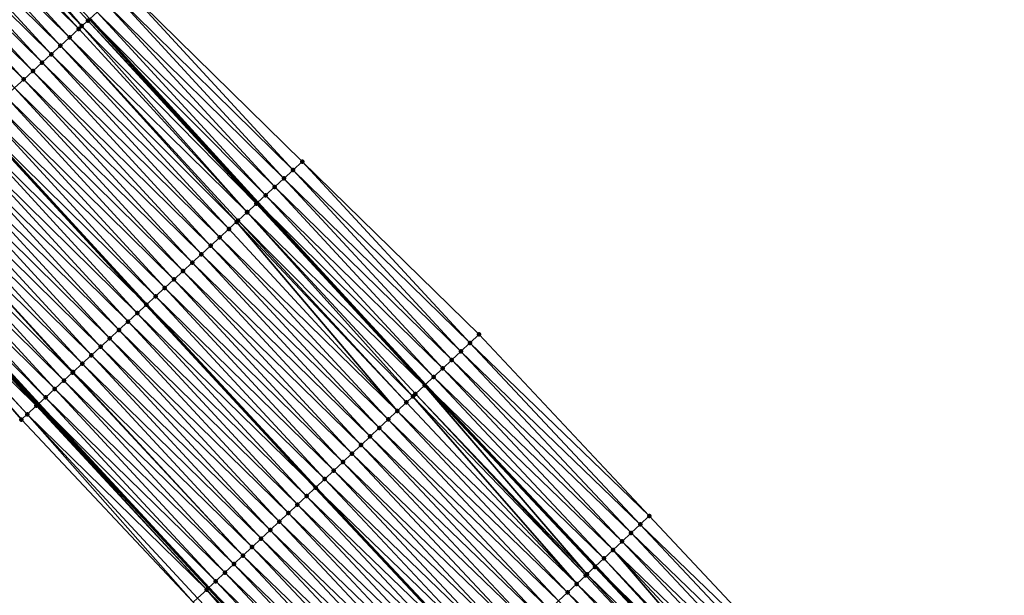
# Model space of a CAD drawing. Header units: feet. Extents: x 2010743 to 2022806, y 818705 to 837694.
# Tile 62 of 256: x 2014938 to 2015017, y 820859 to 820905. Entities that reach past the tile are written whole.
import ezdxf

# ---------------------------------------------------------------- set-up
doc = ezdxf.new("R2010")
doc.units = ezdxf.units.FT
doc.header["$MEASUREMENT"] = 0
for name, color, linetype, lineweight in [('EP_Travel Lane', 172, 'Continuous', 53), ('Road Shots', 141, 'Continuous', 100), ('STRIPING', 60, 'Continuous', 53)]:
    doc.layers.add(name, color=color, linetype=linetype, lineweight=lineweight)
doc.layers.add('I-77-MM17-21_NB-Surface-Border', color=7, linetype='Continuous')
doc.layers.add('I-77-MM17-21_NB-Surface-TIN', color=7, linetype='Continuous')

msp = doc.modelspace()

# ---------------------------------------------------------------- linework, layer by layer
at = {"layer": 'EP_Travel Lane'}
for points in [[(2014898.583, 820918.705, 260.161), (2014912.112, 820903.978, 259.91), (2014925.634, 820889.241, 259.68), (2014939.152, 820874.503, 259.493), (2014952.816, 820859.711, 259.332), (2014966.495, 820845.122, 259.207), (2014980.174, 820830.532, 259.033), (2014994.043, 820815.953, 258.855), (2015007.851, 820801.485, 258.673), (2015021.736, 820786.988, 258.443), (2015035.622, 820772.596, 258.228), (2015049.507, 820758.204, 257.986), (2015063.538, 820743.822, 257.746), (2015077.521, 820729.524, 257.542), (2015091.616, 820715.201, 257.284)], [(2014943.27, 820905.457, 259.005), (2014956.749, 820890.683, 258.839), (2014970.222, 820876.039, 258.656), (2014983.9, 820861.448, 258.5), (2014997.579, 820846.859, 258.272), (2015011.328, 820832.459, 258.106), (2015025.164, 820818.02, 257.927), (2015038.988, 820803.644, 257.714), (2015052.9, 820789.277, 257.483), (2015066.812, 820774.911, 257.256), (2015080.701, 820760.619, 257.024), (2015094.644, 820746.282, 256.816)]]:
    msp.add_polyline3d(points, dxfattribs=at)
at = {"layer": 'I-77-MM17-21_NB-Surface-Border', "color": 3, "linetype": 'Continuous', "lineweight": -3}
for points in [[(2015091.225, 820714.813, 257.296), (2015076.86, 820728.877, 257.549), (2015062.319, 820742.63, 257.748), (2015048.113, 820756.858, 257.997), (2015033.873, 820770.909, 258.266), (2015020.191, 820785.498, 258.48), (2015006.257, 820799.964, 258.703), (2014992.478, 820814.458, 258.894), (2014978.722, 820829.17, 259.075), (2014965.091, 820843.804, 259.259), (2014951.586, 820858.557, 259.391), (2014937.78, 820873.24, 259.578), (2014924.643, 820888.329, 259.749), (2014911.372, 820903.297, 259.958), (2014897.887, 820918.065, 260.204)], [(2014946.068, 820908.031, 258.826), (2014960.337, 820893.983, 258.615), (2014974.544, 820880.094, 258.398), (2014988.223, 820865.504, 258.248), (2015001.902, 820850.914, 258.058), (2015015.589, 820836.53, 257.858), (2015028.673, 820821.372, 257.668), (2015042.449, 820806.988, 257.422), (2015056.335, 820792.596, 257.225), (2015070.221, 820778.203, 257.041), (2015083.402, 820763.262, 256.888), (2015096.67, 820748.264, 256.7)]]:
    msp.add_polyline3d(points, dxfattribs=at)
at = {"layer": 'I-77-MM17-21_NB-Surface-TIN', "color": 128, "linetype": 'Continuous', "lineweight": -3}
for points in [[(2014942.631, 820904.869, 259.035), (2014929.593, 820920.048, 259.204), (2014928.857, 820919.371, 259.232)], [(2014943.124, 820905.323, 259.012), (2014943.27, 820905.457, 259.005), (2014929.593, 820920.048, 259.204)], [(2014942.631, 820904.869, 259.035), (2014943.124, 820905.323, 259.012), (2014929.593, 820920.048, 259.204)], [(2014942.388, 820904.646, 259.045), (2014928.857, 820919.371, 259.232), (2014928.12, 820918.695, 259.26)], [(2014942.388, 820904.646, 259.045), (2014942.631, 820904.869, 259.035), (2014928.857, 820919.371, 259.232)], [(2014940.916, 820903.293, 259.097), (2014927.384, 820918.018, 259.287), (2014926.648, 820917.341, 259.318)], [(2014941.652, 820903.969, 259.072), (2014928.12, 820918.695, 259.26), (2014927.384, 820918.018, 259.287)], [(2014940.916, 820903.293, 259.097), (2014941.652, 820903.969, 259.072), (2014927.384, 820918.018, 259.287)], [(2014941.652, 820903.969, 259.072), (2014942.388, 820904.646, 259.045), (2014928.12, 820918.695, 259.26)], [(2014940.18, 820902.616, 259.121), (2014926.648, 820917.341, 259.318), (2014925.912, 820916.664, 259.348)], [(2014940.18, 820902.616, 259.121), (2014940.916, 820903.293, 259.097), (2014926.648, 820917.341, 259.318)], [(2014939.444, 820901.939, 259.146), (2014925.912, 820916.664, 259.348), (2014925.176, 820915.987, 259.377)], [(2014939.444, 820901.939, 259.146), (2014940.18, 820902.616, 259.121), (2014925.912, 820916.664, 259.348)], [(2014938.708, 820901.262, 259.173), (2014925.176, 820915.987, 259.377), (2014924.439, 820915.311, 259.405)], [(2014938.708, 820901.262, 259.173), (2014939.444, 820901.939, 259.146), (2014925.176, 820915.987, 259.377)], [(2014937.972, 820900.585, 259.201), (2014924.439, 820915.311, 259.405), (2014923.703, 820914.634, 259.431)], [(2014937.972, 820900.585, 259.201), (2014938.708, 820901.262, 259.173), (2014924.439, 820915.311, 259.405)], [(2014937.235, 820899.908, 259.228), (2014937.972, 820900.585, 259.201), (2014923.703, 820914.634, 259.431)], [(2014959.601, 820893.306, 258.664), (2014946.068, 820908.031, 258.826), (2014945.332, 820907.354, 258.877)], [(2014959.601, 820893.306, 258.664), (2014960.337, 820893.983, 258.615), (2014946.068, 820908.031, 258.826)], [(2014958.865, 820892.629, 258.714), (2014945.332, 820907.354, 258.877), (2014944.596, 820906.677, 258.927)], [(2014958.865, 820892.629, 258.714), (2014959.601, 820893.306, 258.664), (2014945.332, 820907.354, 258.877)], [(2014958.129, 820891.952, 258.76), (2014944.596, 820906.677, 258.927), (2014943.86, 820906, 258.973)], [(2014958.129, 820891.952, 258.76), (2014958.865, 820892.629, 258.714), (2014944.596, 820906.677, 258.927)], [(2014956.657, 820890.598, 258.843), (2014943.124, 820905.323, 259.012), (2014942.631, 820904.869, 259.035)], [(2014943.124, 820905.323, 259.012), (2014956.749, 820890.683, 258.839), (2014943.27, 820905.457, 259.005)], [(2014956.657, 820890.598, 258.843), (2014956.749, 820890.683, 258.839), (2014943.124, 820905.323, 259.012)], [(2014957.393, 820891.275, 258.809), (2014943.86, 820906, 258.973), (2014943.27, 820905.457, 259.005)], [(2014957.393, 820891.275, 258.809), (2014943.27, 820905.457, 259.005), (2014956.749, 820890.683, 258.839)], [(2014957.393, 820891.275, 258.809), (2014958.129, 820891.952, 258.76), (2014943.86, 820906, 258.973)], [(2014955.912, 820889.912, 258.877), (2014942.388, 820904.646, 259.045), (2014941.652, 820903.969, 259.072)], [(2014955.921, 820889.921, 258.876), (2014942.631, 820904.869, 259.035), (2014942.388, 820904.646, 259.045)], [(2014955.912, 820889.912, 258.877), (2014955.921, 820889.921, 258.876), (2014942.388, 820904.646, 259.045)], [(2014955.921, 820889.921, 258.876), (2014956.657, 820890.598, 258.843), (2014942.631, 820904.869, 259.035)], [(2014955.065, 820889.134, 258.905), (2014941.652, 820903.969, 259.072), (2014940.916, 820903.293, 259.097)], [(2014955.065, 820889.134, 258.905), (2014955.185, 820889.244, 258.901), (2014941.652, 820903.969, 259.072)], [(2014955.185, 820889.244, 258.901), (2014955.912, 820889.912, 258.877), (2014941.652, 820903.969, 259.072)], [(2014954.449, 820888.567, 258.923), (2014940.916, 820903.293, 259.097), (2014940.18, 820902.616, 259.121)], [(2014954.449, 820888.567, 258.923), (2014955.065, 820889.134, 258.905), (2014940.916, 820903.293, 259.097)], [(2014953.713, 820887.891, 258.952), (2014940.18, 820902.616, 259.121), (2014939.444, 820901.939, 259.146)], [(2014953.713, 820887.891, 258.952), (2014954.449, 820888.567, 258.923), (2014940.18, 820902.616, 259.121)], [(2014952.977, 820887.214, 258.982), (2014939.444, 820901.939, 259.146), (2014938.708, 820901.262, 259.173)], [(2014952.977, 820887.214, 258.982), (2014953.713, 820887.891, 258.952), (2014939.444, 820901.939, 259.146)], [(2014951.504, 820885.86, 259.038), (2014937.972, 820900.585, 259.201), (2014937.235, 820899.908, 259.228)], [(2014952.241, 820886.537, 259.009), (2014938.708, 820901.262, 259.173), (2014937.972, 820900.585, 259.201)], [(2014951.504, 820885.86, 259.038), (2014952.241, 820886.537, 259.009), (2014937.972, 820900.585, 259.201)], [(2014952.241, 820886.537, 259.009), (2014952.977, 820887.214, 258.982), (2014938.708, 820901.262, 259.173)], [(2014950.768, 820885.183, 259.064), (2014937.235, 820899.908, 259.228), (2014936.499, 820899.232, 259.257)], [(2014950.768, 820885.183, 259.064), (2014951.504, 820885.86, 259.038), (2014937.235, 820899.908, 259.228)], [(2014950.032, 820884.506, 259.089), (2014936.499, 820899.232, 259.257), (2014935.763, 820898.555, 259.284)], [(2014950.032, 820884.506, 259.089), (2014950.768, 820885.183, 259.064), (2014936.499, 820899.232, 259.257)], [(2014949.296, 820883.83, 259.116), (2014935.763, 820898.555, 259.284), (2014935.027, 820897.878, 259.31)], [(2014949.296, 820883.83, 259.116), (2014950.032, 820884.506, 259.089), (2014935.763, 820898.555, 259.284)], [(2014948.56, 820883.153, 259.14), (2014935.027, 820897.878, 259.31), (2014934.291, 820897.201, 259.338)], [(2014948.56, 820883.153, 259.14), (2014949.296, 820883.83, 259.116), (2014935.027, 820897.878, 259.31)], [(2014933.555, 820896.524, 259.372), (2014947.824, 820882.476, 259.163), (2014934.291, 820897.201, 259.338)], [(2014948.56, 820883.153, 259.14), (2014934.291, 820897.201, 259.338), (2014947.824, 820882.476, 259.163)], [(2014946.352, 820881.122, 259.223), (2014932.819, 820895.847, 259.403), (2014932.083, 820895.17, 259.43)], [(2014947.088, 820881.799, 259.195), (2014933.555, 820896.524, 259.372), (2014932.819, 820895.847, 259.403)], [(2014946.352, 820881.122, 259.223), (2014947.088, 820881.799, 259.195), (2014932.819, 820895.847, 259.403)], [(2014947.088, 820881.799, 259.195), (2014947.824, 820882.476, 259.163), (2014933.555, 820896.524, 259.372)], [(2014945.615, 820880.445, 259.25), (2014932.083, 820895.17, 259.43), (2014931.346, 820894.494, 259.459)], [(2014945.615, 820880.445, 259.25), (2014946.352, 820881.122, 259.223), (2014932.083, 820895.17, 259.43)], [(2014944.879, 820879.768, 259.279), (2014931.346, 820894.494, 259.459), (2014930.61, 820893.817, 259.484)], [(2014944.879, 820879.768, 259.279), (2014945.615, 820880.445, 259.25), (2014931.346, 820894.494, 259.459)], [(2014944.143, 820879.092, 259.307), (2014930.61, 820893.817, 259.484), (2014929.874, 820893.14, 259.508)], [(2014944.143, 820879.092, 259.307), (2014944.879, 820879.768, 259.279), (2014930.61, 820893.817, 259.484)], [(2014973.815, 820879.409, 258.451), (2014960.337, 820893.983, 258.615), (2014959.601, 820893.306, 258.664)], [(2014973.815, 820879.409, 258.451), (2014974.544, 820880.094, 258.398), (2014960.337, 820893.983, 258.615)], [(2014943.407, 820878.415, 259.337), (2014929.874, 820893.14, 259.508), (2014929.138, 820892.463, 259.531)], [(2014943.407, 820878.415, 259.337), (2014944.143, 820879.092, 259.307), (2014929.874, 820893.14, 259.508)], [(2014973.085, 820878.725, 258.502), (2014959.601, 820893.306, 258.664), (2014958.865, 820892.629, 258.714)], [(2014973.085, 820878.725, 258.502), (2014973.815, 820879.409, 258.451), (2014959.601, 820893.306, 258.664)], [(2014942.671, 820877.738, 259.363), (2014929.138, 820892.463, 259.531), (2014928.402, 820891.786, 259.557)], [(2014942.671, 820877.738, 259.363), (2014943.407, 820878.415, 259.337), (2014929.138, 820892.463, 259.531)], [(2014971.627, 820877.357, 258.582), (2014958.129, 820891.952, 258.76), (2014957.393, 820891.275, 258.809)], [(2014972.356, 820878.041, 258.541), (2014958.865, 820892.629, 258.714), (2014958.129, 820891.952, 258.76)], [(2014971.627, 820877.357, 258.582), (2014972.356, 820878.041, 258.541), (2014958.129, 820891.952, 258.76)], [(2014972.356, 820878.041, 258.541), (2014973.085, 820878.725, 258.502), (2014958.865, 820892.629, 258.714)], [(2014941.199, 820876.384, 259.402), (2014927.666, 820891.109, 259.586), (2014926.93, 820890.432, 259.62)], [(2014941.894, 820877.024, 259.385), (2014928.402, 820891.786, 259.557), (2014927.666, 820891.109, 259.586)], [(2014941.199, 820876.384, 259.402), (2014941.894, 820877.024, 259.385), (2014927.666, 820891.109, 259.586)], [(2014941.894, 820877.024, 259.385), (2014941.935, 820877.061, 259.384), (2014928.402, 820891.786, 259.557)], [(2014941.935, 820877.061, 259.384), (2014942.671, 820877.738, 259.363), (2014928.402, 820891.786, 259.557)], [(2014970.898, 820876.673, 258.629), (2014957.393, 820891.275, 258.809), (2014956.749, 820890.683, 258.839)], [(2014970.898, 820876.673, 258.629), (2014971.627, 820877.357, 258.582), (2014957.393, 820891.275, 258.809)], [(2014940.463, 820875.707, 259.441), (2014926.93, 820890.432, 259.62), (2014926.194, 820889.756, 259.654)], [(2014940.463, 820875.707, 259.441), (2014941.199, 820876.384, 259.402), (2014926.93, 820890.432, 259.62)], [(2014970.168, 820875.988, 258.658), (2014956.657, 820890.598, 258.843), (2014955.921, 820889.921, 258.876)], [(2014956.657, 820890.598, 258.843), (2014970.222, 820876.039, 258.656), (2014956.749, 820890.683, 258.839)], [(2014970.168, 820875.988, 258.658), (2014970.222, 820876.039, 258.656), (2014956.657, 820890.598, 258.843)], [(2014970.898, 820876.673, 258.629), (2014956.749, 820890.683, 258.839), (2014970.222, 820876.039, 258.656)], [(2014939.727, 820875.03, 259.475), (2014926.194, 820889.756, 259.654), (2014925.634, 820889.241, 259.68)], [(2014939.727, 820875.03, 259.475), (2014940.463, 820875.707, 259.441), (2014926.194, 820889.756, 259.654)], [(2014969.231, 820875.109, 258.704), (2014955.912, 820889.912, 258.877), (2014955.185, 820889.244, 258.901)], [(2014969.439, 820875.304, 258.695), (2014955.921, 820889.921, 258.876), (2014955.912, 820889.912, 258.877)], [(2014969.231, 820875.109, 258.704), (2014969.439, 820875.304, 258.695), (2014955.912, 820889.912, 258.877)], [(2014969.439, 820875.304, 258.695), (2014970.168, 820875.988, 258.658), (2014955.921, 820889.921, 258.876)], [(2014938.99, 820874.354, 259.5), (2014925.458, 820889.079, 259.689), (2014924.722, 820888.402, 259.744)], [(2014939.036, 820874.396, 259.497), (2014925.522, 820889.138, 259.685), (2014925.458, 820889.079, 259.689)], [(2014938.99, 820874.354, 259.5), (2014939.036, 820874.396, 259.497), (2014925.458, 820889.079, 259.689)], [(2014925.522, 820889.138, 259.685), (2014939.152, 820874.503, 259.493), (2014925.634, 820889.241, 259.68)], [(2014939.036, 820874.396, 259.497), (2014939.152, 820874.503, 259.493), (2014925.522, 820889.138, 259.685)], [(2014939.727, 820875.03, 259.475), (2014925.634, 820889.241, 259.68), (2014939.152, 820874.503, 259.493)], [(2014967.98, 820873.936, 258.749), (2014955.065, 820889.134, 258.905), (2014954.449, 820888.567, 258.923)], [(2014968.71, 820874.62, 258.724), (2014955.185, 820889.244, 258.901), (2014955.065, 820889.134, 258.905)], [(2014967.98, 820873.936, 258.749), (2014968.71, 820874.62, 258.724), (2014955.065, 820889.134, 258.905)], [(2014968.71, 820874.62, 258.724), (2014969.231, 820875.109, 258.704), (2014955.185, 820889.244, 258.901)], [(2014938.254, 820873.677, 259.552), (2014924.722, 820888.402, 259.744), (2014924.643, 820888.329, 259.749)], [(2014937.78, 820873.24, 259.578), (2014938.254, 820873.677, 259.552), (2014924.643, 820888.329, 259.749)], [(2014938.254, 820873.677, 259.552), (2014938.99, 820874.354, 259.5), (2014924.722, 820888.402, 259.744)], [(2014967.98, 820873.936, 258.749), (2014954.449, 820888.567, 258.923), (2014953.713, 820887.891, 258.952)], [(2014966.522, 820872.568, 258.813), (2014952.977, 820887.214, 258.982), (2014952.241, 820886.537, 259.009)], [(2014967.251, 820873.252, 258.781), (2014953.713, 820887.891, 258.952), (2014952.977, 820887.214, 258.982)], [(2014966.522, 820872.568, 258.813), (2014967.251, 820873.252, 258.781), (2014952.977, 820887.214, 258.982)], [(2014967.251, 820873.252, 258.781), (2014967.98, 820873.936, 258.749), (2014953.713, 820887.891, 258.952)], [(2014965.792, 820871.883, 258.845), (2014952.241, 820886.537, 259.009), (2014951.504, 820885.86, 259.038)], [(2014965.792, 820871.883, 258.845), (2014966.522, 820872.568, 258.813), (2014952.241, 820886.537, 259.009)], [(2014965.063, 820871.199, 258.873), (2014951.504, 820885.86, 259.038), (2014950.768, 820885.183, 259.064)], [(2014965.063, 820871.199, 258.873), (2014965.792, 820871.883, 258.845), (2014951.504, 820885.86, 259.038)], [(2014964.334, 820870.515, 258.9), (2014950.768, 820885.183, 259.064), (2014950.032, 820884.506, 259.089)], [(2014964.334, 820870.515, 258.9), (2014965.063, 820871.199, 258.873), (2014950.768, 820885.183, 259.064)], [(2014963.604, 820869.831, 258.927), (2014950.032, 820884.506, 259.089), (2014949.296, 820883.83, 259.116)], [(2014963.604, 820869.831, 258.927), (2014964.334, 820870.515, 258.9), (2014950.032, 820884.506, 259.089)], [(2014962.146, 820868.463, 258.982), (2014948.56, 820883.153, 259.14), (2014947.824, 820882.476, 259.163)], [(2014962.875, 820869.147, 258.954), (2014949.296, 820883.83, 259.116), (2014948.56, 820883.153, 259.14)], [(2014962.146, 820868.463, 258.982), (2014962.875, 820869.147, 258.954), (2014948.56, 820883.153, 259.14)], [(2014962.875, 820869.147, 258.954), (2014963.604, 820869.831, 258.927), (2014949.296, 820883.83, 259.116)], [(2014947.088, 820881.799, 259.195), (2014961.416, 820867.779, 259.012), (2014947.824, 820882.476, 259.163)], [(2014962.146, 820868.463, 258.982), (2014947.824, 820882.476, 259.163), (2014961.416, 820867.779, 259.012)], [(2014960.687, 820867.094, 259.044), (2014947.088, 820881.799, 259.195), (2014946.352, 820881.122, 259.223)], [(2014960.687, 820867.094, 259.044), (2014961.416, 820867.779, 259.012), (2014947.088, 820881.799, 259.195)], [(2014959.958, 820866.41, 259.07), (2014946.352, 820881.122, 259.223), (2014945.615, 820880.445, 259.25)], [(2014959.958, 820866.41, 259.07), (2014960.687, 820867.094, 259.044), (2014946.352, 820881.122, 259.223)], [(2014959.228, 820865.726, 259.096), (2014945.615, 820880.445, 259.25), (2014944.879, 820879.768, 259.279)], [(2014959.228, 820865.726, 259.096), (2014959.958, 820866.41, 259.07), (2014945.615, 820880.445, 259.25)], [(2014988.223, 820865.504, 258.248), (2014974.544, 820880.094, 258.398), (2014973.815, 820879.409, 258.451)], [(2014958.499, 820865.042, 259.124), (2014944.879, 820879.768, 259.279), (2014944.143, 820879.092, 259.307)], [(2014958.499, 820865.042, 259.124), (2014959.228, 820865.726, 259.096), (2014944.879, 820879.768, 259.279)], [(2014987.494, 820864.82, 258.289), (2014973.815, 820879.409, 258.451), (2014973.085, 820878.725, 258.502)], [(2014987.494, 820864.82, 258.289), (2014988.223, 820865.504, 258.248), (2014973.815, 820879.409, 258.451)], [(2014957.04, 820863.674, 259.177), (2014943.407, 820878.415, 259.337), (2014942.671, 820877.738, 259.363)], [(2014957.77, 820864.358, 259.152), (2014944.143, 820879.092, 259.307), (2014943.407, 820878.415, 259.337)], [(2014957.04, 820863.674, 259.177), (2014957.77, 820864.358, 259.152), (2014943.407, 820878.415, 259.337)], [(2014957.77, 820864.358, 259.152), (2014958.499, 820865.042, 259.124), (2014944.143, 820879.092, 259.307)], [(2014986.764, 820864.135, 258.332), (2014973.085, 820878.725, 258.502), (2014972.356, 820878.041, 258.541)], [(2014986.764, 820864.135, 258.332), (2014987.494, 820864.82, 258.289), (2014973.085, 820878.725, 258.502)], [(2014956.311, 820862.99, 259.204), (2014942.671, 820877.738, 259.363), (2014941.935, 820877.061, 259.384)], [(2014956.311, 820862.99, 259.204), (2014957.04, 820863.674, 259.177), (2014942.671, 820877.738, 259.363)], [(2014986.035, 820863.451, 258.384), (2014972.356, 820878.041, 258.541), (2014971.627, 820877.357, 258.582)], [(2014986.035, 820863.451, 258.384), (2014986.764, 820864.135, 258.332), (2014972.356, 820878.041, 258.541)], [(2014955.581, 820862.305, 259.231), (2014941.894, 820877.024, 259.385), (2014941.199, 820876.384, 259.402)], [(2014955.581, 820862.305, 259.231), (2014941.935, 820877.061, 259.384), (2014941.894, 820877.024, 259.385)], [(2014955.581, 820862.305, 259.231), (2014956.311, 820862.99, 259.204), (2014941.935, 820877.061, 259.384)], [(2014985.306, 820862.767, 258.412), (2014971.627, 820877.357, 258.582), (2014970.898, 820876.673, 258.629)], [(2014985.306, 820862.767, 258.412), (2014986.035, 820863.451, 258.384), (2014971.627, 820877.357, 258.582)], [(2014954.852, 820861.621, 259.254), (2014941.199, 820876.384, 259.402), (2014940.463, 820875.707, 259.441)], [(2014954.852, 820861.621, 259.254), (2014955.581, 820862.305, 259.231), (2014941.199, 820876.384, 259.402)], [(2014970.168, 820875.988, 258.658), (2014983.9, 820861.448, 258.5), (2014970.222, 820876.039, 258.656)], [(2014984.577, 820862.083, 258.467), (2014970.898, 820876.673, 258.629), (2014970.222, 820876.039, 258.656)], [(2014984.577, 820862.083, 258.467), (2014970.222, 820876.039, 258.656), (2014983.9, 820861.448, 258.5)], [(2014984.577, 820862.083, 258.467), (2014985.306, 820862.767, 258.412), (2014970.898, 820876.673, 258.629)], [(2014954.123, 820860.937, 259.289), (2014940.463, 820875.707, 259.441), (2014939.727, 820875.03, 259.475)], [(2014954.123, 820860.937, 259.289), (2014954.852, 820861.621, 259.254), (2014940.463, 820875.707, 259.441)], [(2014983.118, 820860.714, 258.536), (2014969.439, 820875.304, 258.695), (2014969.231, 820875.109, 258.704)], [(2014983.213, 820860.804, 258.532), (2014970.168, 820875.988, 258.658), (2014969.439, 820875.304, 258.695)], [(2014983.118, 820860.714, 258.536), (2014983.213, 820860.804, 258.532), (2014969.439, 820875.304, 258.695)], [(2014983.847, 820861.399, 258.503), (2014983.9, 820861.448, 258.5), (2014970.168, 820875.988, 258.658)], [(2014983.213, 820860.804, 258.532), (2014983.847, 820861.399, 258.503), (2014970.168, 820875.988, 258.658)], [(2014939.036, 820874.396, 259.497), (2014952.816, 820859.711, 259.332), (2014939.152, 820874.503, 259.493)], [(2014953.393, 820860.253, 259.314), (2014939.727, 820875.03, 259.475), (2014939.152, 820874.503, 259.493)], [(2014953.393, 820860.253, 259.314), (2014939.152, 820874.503, 259.493), (2014952.816, 820859.711, 259.332)], [(2014953.393, 820860.253, 259.314), (2014954.123, 820860.937, 259.289), (2014939.727, 820875.03, 259.475)], [(2014982.389, 820860.03, 258.559), (2014968.71, 820874.62, 258.724), (2014967.98, 820873.936, 258.749)], [(2014982.389, 820860.03, 258.559), (2014969.231, 820875.109, 258.704), (2014968.71, 820874.62, 258.724)], [(2014982.389, 820860.03, 258.559), (2014983.118, 820860.714, 258.536), (2014969.231, 820875.109, 258.704)], [(2014951.586, 820858.557, 259.391), (2014938.254, 820873.677, 259.552), (2014937.78, 820873.24, 259.578)], [(2014952.664, 820859.569, 259.337), (2014938.99, 820874.354, 259.5), (2014938.254, 820873.677, 259.552)], [(2014951.586, 820858.557, 259.391), (2014951.935, 820858.885, 259.375), (2014938.254, 820873.677, 259.552)], [(2014951.935, 820858.885, 259.375), (2014952.664, 820859.569, 259.337), (2014938.254, 820873.677, 259.552)], [(2014952.664, 820859.569, 259.337), (2014939.036, 820874.396, 259.497), (2014938.99, 820874.354, 259.5)], [(2014952.664, 820859.569, 259.337), (2014952.816, 820859.711, 259.332), (2014939.036, 820874.396, 259.497)], [(2014981.659, 820859.346, 258.587), (2014967.98, 820873.936, 258.749), (2014967.251, 820873.252, 258.781)], [(2014981.659, 820859.346, 258.587), (2014982.389, 820860.03, 258.559), (2014967.98, 820873.936, 258.749)], [(2014980.93, 820858.662, 258.618), (2014967.251, 820873.252, 258.781), (2014966.522, 820872.568, 258.813)], [(2014980.93, 820858.662, 258.618), (2014981.659, 820859.346, 258.587), (2014967.251, 820873.252, 258.781)], [(2014980.201, 820857.978, 258.65), (2014966.522, 820872.568, 258.813), (2014965.792, 820871.883, 258.845)], [(2014980.201, 820857.978, 258.65), (2014980.93, 820858.662, 258.618), (2014966.522, 820872.568, 258.813)], [(2014979.471, 820857.294, 258.68), (2014965.792, 820871.883, 258.845), (2014965.063, 820871.199, 258.873)], [(2014979.471, 820857.294, 258.68), (2014980.201, 820857.978, 258.65), (2014965.792, 820871.883, 258.845)], [(2014978.012, 820855.925, 258.733), (2014964.334, 820870.515, 258.9), (2014963.604, 820869.831, 258.927)], [(2014978.742, 820856.609, 258.707), (2014965.063, 820871.199, 258.873), (2014964.334, 820870.515, 258.9)], [(2014978.012, 820855.925, 258.733), (2014978.742, 820856.609, 258.707), (2014964.334, 820870.515, 258.9)], [(2014978.742, 820856.609, 258.707), (2014979.471, 820857.294, 258.68), (2014965.063, 820871.199, 258.873)], [(2014977.283, 820855.241, 258.761), (2014963.604, 820869.831, 258.927), (2014962.875, 820869.147, 258.954)], [(2014977.283, 820855.241, 258.761), (2014978.012, 820855.925, 258.733), (2014963.604, 820869.831, 258.927)], [(2014976.554, 820854.557, 258.787), (2014962.875, 820869.147, 258.954), (2014962.146, 820868.463, 258.982)], [(2014976.554, 820854.557, 258.787), (2014977.283, 820855.241, 258.761), (2014962.875, 820869.147, 258.954)], [(2014975.824, 820853.873, 258.81), (2014962.146, 820868.463, 258.982), (2014961.416, 820867.779, 259.012)], [(2014975.824, 820853.873, 258.81), (2014976.554, 820854.557, 258.787), (2014962.146, 820868.463, 258.982)], [(2014960.687, 820867.094, 259.044), (2014975.095, 820853.189, 258.844), (2014961.416, 820867.779, 259.012)], [(2014975.824, 820853.873, 258.81), (2014961.416, 820867.779, 259.012), (2014975.095, 820853.189, 258.844)], [(2014974.366, 820852.505, 258.88), (2014960.687, 820867.094, 259.044), (2014959.958, 820866.41, 259.07)], [(2014974.366, 820852.505, 258.88), (2014975.095, 820853.189, 258.844), (2014960.687, 820867.094, 259.044)], [(2014973.636, 820851.82, 258.909), (2014959.958, 820866.41, 259.07), (2014959.228, 820865.726, 259.096)], [(2014973.636, 820851.82, 258.909), (2014974.366, 820852.505, 258.88), (2014959.958, 820866.41, 259.07)], [(2014972.178, 820850.452, 258.963), (2014958.499, 820865.042, 259.124), (2014957.77, 820864.358, 259.152)], [(2014972.907, 820851.136, 258.934), (2014959.228, 820865.726, 259.096), (2014958.499, 820865.042, 259.124)], [(2014972.178, 820850.452, 258.963), (2014972.907, 820851.136, 258.934), (2014958.499, 820865.042, 259.124)], [(2014972.907, 820851.136, 258.934), (2014973.636, 820851.82, 258.909), (2014959.228, 820865.726, 259.096)], [(2015001.902, 820850.914, 258.058), (2014988.223, 820865.504, 258.248), (2014987.494, 820864.82, 258.289)], [(2014971.448, 820849.768, 258.99), (2014957.77, 820864.358, 259.152), (2014957.04, 820863.674, 259.177)], [(2014971.448, 820849.768, 258.99), (2014972.178, 820850.452, 258.963), (2014957.77, 820864.358, 259.152)], [(2015001.172, 820850.23, 258.104), (2014987.494, 820864.82, 258.289), (2014986.764, 820864.135, 258.332)], [(2015001.172, 820850.23, 258.104), (2015001.902, 820850.914, 258.058), (2014987.494, 820864.82, 258.289)], [(2014970.719, 820849.084, 259.016), (2014957.04, 820863.674, 259.177), (2014956.311, 820862.99, 259.204)], [(2014970.719, 820849.084, 259.016), (2014971.448, 820849.768, 258.99), (2014957.04, 820863.674, 259.177)], [(2014999.714, 820848.862, 258.199), (2014986.035, 820863.451, 258.384), (2014985.306, 820862.767, 258.412)], [(2015000.443, 820849.546, 258.148), (2014986.764, 820864.135, 258.332), (2014986.035, 820863.451, 258.384)], [(2014999.714, 820848.862, 258.199), (2015000.443, 820849.546, 258.148), (2014986.035, 820863.451, 258.384)], [(2015000.443, 820849.546, 258.148), (2015001.172, 820850.23, 258.104), (2014986.764, 820864.135, 258.332)], [(2014969.99, 820848.4, 259.043), (2014956.311, 820862.99, 259.204), (2014955.581, 820862.305, 259.231)], [(2014969.99, 820848.4, 259.043), (2014970.719, 820849.084, 259.016), (2014956.311, 820862.99, 259.204)], [(2014998.348, 820847.58, 258.272), (2014985.306, 820862.767, 258.412), (2014984.577, 820862.083, 258.467)], [(2014998.348, 820847.58, 258.272), (2014998.984, 820848.177, 258.23), (2014985.306, 820862.767, 258.412)], [(2014998.984, 820848.177, 258.23), (2014999.714, 820848.862, 258.199), (2014985.306, 820862.767, 258.412)], [(2014969.26, 820847.716, 259.07), (2014955.581, 820862.305, 259.231), (2014954.852, 820861.621, 259.254)], [(2014969.26, 820847.716, 259.07), (2014969.99, 820848.4, 259.043), (2014955.581, 820862.305, 259.231)], [(2014998.083, 820847.332, 258.274), (2014984.577, 820862.083, 258.467), (2014983.9, 820861.448, 258.5)], [(2014998.083, 820847.332, 258.274), (2014998.255, 820847.493, 258.275), (2014984.577, 820862.083, 258.467)], [(2014998.255, 820847.493, 258.275), (2014998.348, 820847.58, 258.272), (2014984.577, 820862.083, 258.467)], [(2014968.531, 820847.031, 259.098), (2014954.852, 820861.621, 259.254), (2014954.123, 820860.937, 259.289)], [(2014968.531, 820847.031, 259.098), (2014969.26, 820847.716, 259.07), (2014954.852, 820861.621, 259.254)], [(2014997.526, 820846.809, 258.272), (2014983.847, 820861.399, 258.503), (2014983.213, 820860.804, 258.532)], [(2014983.847, 820861.399, 258.503), (2014997.579, 820846.859, 258.272), (2014983.9, 820861.448, 258.5)], [(2014997.526, 820846.809, 258.272), (2014997.579, 820846.859, 258.272), (2014983.847, 820861.399, 258.503)], [(2014998.083, 820847.332, 258.274), (2014983.9, 820861.448, 258.5), (2014997.579, 820846.859, 258.272)], [(2014967.072, 820845.663, 259.186), (2014953.393, 820860.253, 259.314), (2014952.816, 820859.711, 259.332)], [(2014967.802, 820846.347, 259.142), (2014954.123, 820860.937, 259.289), (2014953.393, 820860.253, 259.314)], [(2014967.072, 820845.663, 259.186), (2014967.802, 820846.347, 259.142), (2014953.393, 820860.253, 259.314)], [(2014967.802, 820846.347, 259.142), (2014968.531, 820847.031, 259.098), (2014954.123, 820860.937, 259.289)], [(2014996.796, 820846.125, 258.312), (2014983.118, 820860.714, 258.536), (2014982.389, 820860.03, 258.559)], [(2014996.796, 820846.125, 258.312), (2014983.213, 820860.804, 258.532), (2014983.118, 820860.714, 258.536)], [(2014996.796, 820846.125, 258.312), (2014997.526, 820846.809, 258.272), (2014983.213, 820860.804, 258.532)], [(2014965.779, 820844.45, 259.245), (2014952.664, 820859.569, 259.337), (2014951.935, 820858.885, 259.375)], [(2014952.664, 820859.569, 259.337), (2014966.495, 820845.122, 259.207), (2014952.816, 820859.711, 259.332)], [(2014966.343, 820844.979, 259.212), (2014966.495, 820845.122, 259.207), (2014952.664, 820859.569, 259.337)], [(2014965.779, 820844.45, 259.245), (2014966.343, 820844.979, 259.212), (2014952.664, 820859.569, 259.337)], [(2014967.072, 820845.663, 259.186), (2014952.816, 820859.711, 259.332), (2014966.495, 820845.122, 259.207)], [(2014996.067, 820845.441, 258.333), (2014982.389, 820860.03, 258.559), (2014981.659, 820859.346, 258.587)], [(2014996.067, 820845.441, 258.333), (2014996.796, 820846.125, 258.312), (2014982.389, 820860.03, 258.559)], [(2014995.338, 820844.757, 258.37), (2014981.659, 820859.346, 258.587), (2014980.93, 820858.662, 258.618)], [(2014995.338, 820844.757, 258.37), (2014996.067, 820845.441, 258.333), (2014981.659, 820859.346, 258.587)]]:
    msp.add_3dface(points, dxfattribs=at)
at = {"layer": 'Road Shots', "lineweight": 100}
for p in [(2014943.124, 820905.323, 259.012), (2014942.388, 820904.646, 259.045), (2014942.631, 820904.869, 259.035), (2014941.652, 820903.969, 259.072), (2014940.916, 820903.293, 259.097), (2014940.18, 820902.616, 259.121), (2014939.444, 820901.939, 259.146), (2014937.972, 820900.585, 259.201), (2014938.708, 820901.262, 259.173), (2014960.337, 820893.983, 258.615), (2014959.601, 820893.306, 258.664), (2014958.129, 820891.952, 258.76), (2014958.865, 820892.629, 258.714), (2014957.393, 820891.275, 258.809), (2014956.657, 820890.598, 258.843), (2014955.912, 820889.912, 258.877), (2014955.921, 820889.921, 258.876), (2014955.065, 820889.134, 258.905), (2014955.185, 820889.244, 258.901), (2014954.449, 820888.567, 258.923), (2014952.977, 820887.214, 258.982), (2014953.713, 820887.891, 258.952), (2014952.241, 820886.537, 259.009), (2014951.504, 820885.86, 259.038), (2014950.768, 820885.183, 259.064), (2014950.032, 820884.506, 259.089), (2014948.56, 820883.153, 259.14), (2014949.296, 820883.83, 259.116), (2014947.824, 820882.476, 259.163), (2014947.088, 820881.799, 259.195), (2014946.352, 820881.122, 259.223), (2014945.615, 820880.445, 259.25), (2014974.544, 820880.094, 258.398), (2014944.879, 820879.768, 259.279), (2014973.815, 820879.409, 258.451), (2014943.407, 820878.415, 259.337), (2014944.143, 820879.092, 259.307), (2014973.085, 820878.725, 258.502), (2014942.671, 820877.738, 259.363), (2014972.356, 820878.041, 258.541), (2014941.894, 820877.024, 259.385), (2014941.935, 820877.061, 259.384), (2014971.627, 820877.357, 258.582), (2014941.199, 820876.384, 259.402), (2014970.898, 820876.673, 258.629), (2014940.463, 820875.707, 259.441), (2014969.439, 820875.304, 258.695), (2014970.168, 820875.988, 258.658), (2014939.727, 820875.03, 259.475), (2014968.71, 820874.62, 258.724), (2014969.231, 820875.109, 258.704), (2014938.254, 820873.677, 259.552), (2014938.99, 820874.354, 259.5), (2014939.036, 820874.396, 259.497), (2014967.98, 820873.936, 258.749), (2014937.78, 820873.24, 259.578), (2014967.251, 820873.252, 258.781), (2014966.522, 820872.568, 258.813), (2014965.792, 820871.883, 258.845), (2014964.334, 820870.515, 258.9), (2014965.063, 820871.199, 258.873), (2014963.604, 820869.831, 258.927), (2014962.875, 820869.147, 258.954), (2014962.146, 820868.463, 258.982), (2014961.416, 820867.779, 259.012), (2014960.687, 820867.094, 259.044), (2014959.958, 820866.41, 259.07), (2014958.499, 820865.042, 259.124), (2014959.228, 820865.726, 259.096), (2014988.223, 820865.504, 258.248), (2014957.77, 820864.358, 259.152), (2014987.494, 820864.82, 258.289), (2014957.04, 820863.674, 259.177), (2014986.035, 820863.451, 258.384), (2014986.764, 820864.135, 258.332), (2014956.311, 820862.99, 259.204), (2014985.306, 820862.767, 258.412), (2014955.581, 820862.305, 259.231), (2014984.577, 820862.083, 258.467), (2014954.852, 820861.621, 259.254), (2014983.847, 820861.399, 258.503), (2014953.393, 820860.253, 259.314), (2014954.123, 820860.937, 259.289), (2014983.118, 820860.714, 258.536), (2014983.213, 820860.804, 258.532), (2014952.664, 820859.569, 259.337), (2014982.389, 820860.03, 258.559), (2014981.659, 820859.346, 258.587)]:
    msp.add_point(p, dxfattribs=at)
at = {"layer": 'STRIPING'}
msp.add_polyline3d([(2014920.759, 820911.927, 259.543), (2014934.291, 820897.201, 259.338), (2014947.824, 820882.476, 259.163), (2014961.416, 820867.779, 259.012), (2014975.095, 820853.189, 258.844), (2014988.774, 820838.599, 258.663), (2015002.571, 820824.098, 258.463), (2015016.379, 820809.63, 258.273), (2015030.22, 820795.18, 258.063), (2015044.106, 820780.787, 257.854), (2015057.991, 820766.395, 257.621), (2015071.967, 820752.071, 257.387), (2015085.949, 820737.773, 257.183), (2015099.975, 820723.497, 256.94)], dxfattribs=at)

doc.saveas('drawing.dxf')
